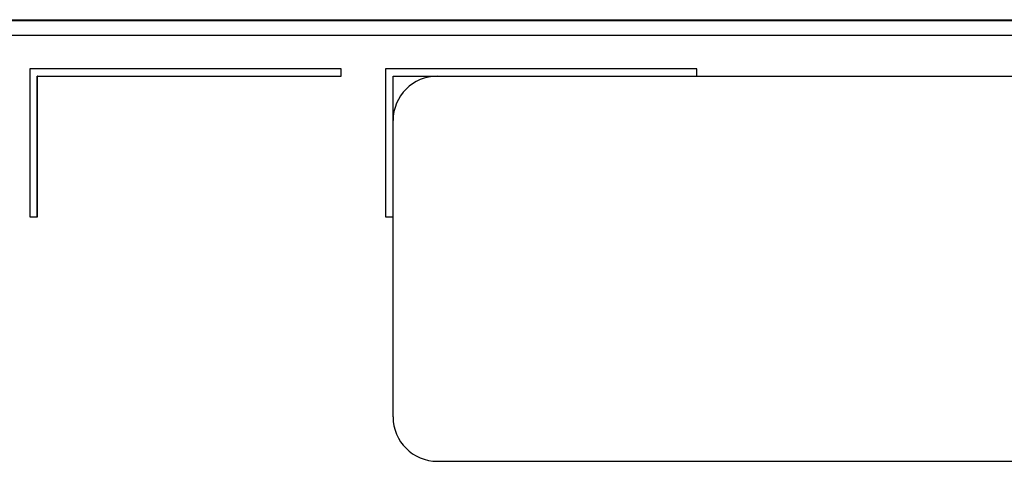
# Model space of a CAD drawing. Header units: millimetres. Extents: x 0 to 1200, y 0 to 1150.
# Tile 31 of 80: x 413 to 480, y 562 to 592. Entities that reach past the tile are written whole.
import ezdxf

# ---------------------------------------------------------------- set-up
doc = ezdxf.new("R2010")
doc.units = ezdxf.units.MM
doc.header["$LTSCALE"] = 74.962963
doc.layers.get('0').update_dxf_attribs({"linetype": 'CONTINUOUS'})

msp = doc.modelspace()

# ---------------------------------------------------------------- linework, layer by layer
at = {"color": 9, "linetype": 'CONTINUOUS'}
for p, q in [((370.676, 592.024), (502.611, 592.024)), ((369.678, 591.025), (503.61, 591.025))]:
    msp.add_line(p, q, dxfattribs=at)
at = {"color": 7, "linetype": 'CONTINUOUS'}
for p, q in [((389.586, 592.068), (502.656, 592.068)), ((414.144, 588.76), (414.144, 578.76)), ((414.144, 588.76), (414.146, 588.758)), ((435.144, 588.76), (414.144, 588.76)), ((414.146, 588.758), (414.146, 578.762)), ((435.142, 588.758), (414.146, 588.758)), ((435.144, 588.76), (435.142, 588.758)), ((435.142, 588.262), (435.142, 588.758)), ((435.144, 588.26), (435.144, 588.76)), ((438.144, 588.76), (438.144, 578.76)), ((438.144, 588.76), (438.146, 588.758)), ((459.144, 588.76), (438.144, 588.76)), ((438.146, 588.758), (438.146, 578.762)), ((459.142, 588.758), (438.146, 588.758)), ((459.144, 588.76), (459.142, 588.758)), ((459.142, 588.262), (459.142, 588.758)), ((459.144, 588.26), (459.144, 588.76)), ((414.642, 578.762), (414.642, 588.262)), ((414.644, 588.26), (414.642, 588.262)), ((414.642, 588.262), (435.142, 588.262)), ((414.644, 578.76), (414.644, 588.26)), ((414.644, 588.26), (435.144, 588.26)), ((435.144, 588.26), (435.142, 588.262)), ((438.642, 578.762), (438.642, 588.262)), ((438.644, 588.26), (438.642, 588.262)), ((438.642, 588.262), (459.142, 588.262)), ((438.644, 565.26), (438.644, 588.26)), ((438.644, 588.26), (485.644, 588.26)), ((414.144, 578.76), (414.146, 578.762)), ((414.144, 578.76), (414.644, 578.76)), ((414.146, 578.762), (414.642, 578.762)), ((414.644, 578.76), (414.642, 578.762)), ((438.144, 578.76), (438.146, 578.762)), ((438.144, 578.76), (438.644, 578.76)), ((438.146, 578.762), (438.642, 578.762)), ((441.644, 562.26), (485.644, 562.26))]:
    msp.add_line(p, q, dxfattribs=at)
for centre, start, end in [((441.644, 585.26), 90, 180), ((441.644, 565.26), 180, 270)]:
    msp.add_arc(centre, 3, start, end, dxfattribs=at)

doc.saveas('drawing.dxf')
